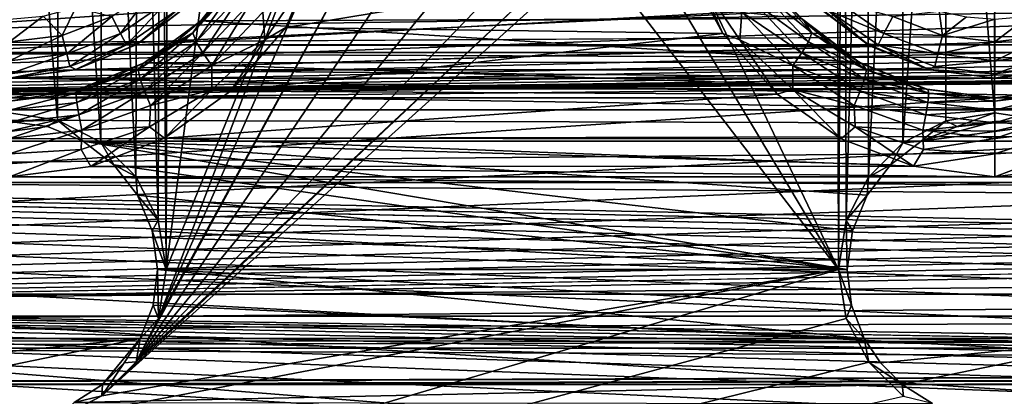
# Model space of a CAD drawing. Header units: metres. Extents: x -95 to 103, y -12 to 12.
# Tile 47 of 256: x -79.15 to -74.15, y -5.29 to -3.38. Entities that reach past the tile are written whole.
import ezdxf

# ---------------------------------------------------------------- set-up
doc = ezdxf.new("R2010")
doc.units = ezdxf.units.M
doc.layers.add('solid_P74500', color=7, linetype='CONTINUOUS')
doc.layers.add('solid_P74500_01', color=7, linetype='CONTINUOUS')

msp = doc.modelspace()

# ---------------------------------------------------------------- linework, layer by layer
at = {"layer": 'solid_P74500'}
for points in [[(-42.130733, -2.890517, 0.5), (-88, 3.55, 0.5), (-88, -3.55, 0.5)], [(-77.491013, -2.4, -1.8), (-78.40506, -4.65, -1.8), (-77.491013, 2.4, -1.8)], [(-78.393272, 0, -1.8), (-77.491013, 2.4, -1.8), (-78.40506, -4.65, -1.8)], [(-78.433968, -0.252288, -1.8), (-78.393272, 0, -1.8), (-78.40506, -4.65, -1.8)], [(-75.006721, 0, -1.8), (-74.994942, -4.65, -1.8), (-75.948883, -2.647376, -1.8)], [(-74.965683, -0.253508, -1.8), (-74.994942, -4.65, -1.8), (-75.006721, 0, -1.8)], [(-78.548462, -0.475095, -1.8), (-78.433968, -0.252288, -1.8), (-78.445496, -4.400194, -1.8)], [(-78.433968, -0.252288, -1.8), (-78.40506, -4.65, -1.8), (-78.445496, -4.400194, -1.8)], [(-74.965683, -0.253508, -1.8), (-74.954842, -4.401396, -1.8), (-74.994942, -4.65, -1.8)], [(-74.965683, -0.253508, -1.8), (-74.849258, -0.477996, -1.8), (-74.954842, -4.401396, -1.8)], [(-78.724808, -0.651567, -1.8), (-78.548462, -0.475095, -1.8), (-78.560226, -4.178985, -1.8)], [(-78.548462, -0.475095, -1.8), (-78.445496, -4.400194, -1.8), (-78.560226, -4.178985, -1.8)], [(-74.849258, -0.477996, -1.8), (-74.842018, -4.181844, -1.8), (-74.954842, -4.401396, -1.8)], [(-74.849258, -0.477996, -1.8), (-74.67054, -0.654936, -1.8), (-74.842018, -4.181844, -1.8)], [(-78.947144, -0.765777, -1.8), (-78.724808, -0.651567, -1.8), (-78.736336, -4.004628, -1.8)], [(-78.724808, -0.651567, -1.8), (-78.560226, -4.178985, -1.8), (-78.736336, -4.004628, -1.8)], [(-74.67054, -0.654936, -1.8), (-74.668259, -4.007948, -1.8), (-74.842018, -4.181844, -1.8)], [(-74.67054, -0.654936, -1.8), (-74.446602, -0.767877, -1.8), (-74.668259, -4.007948, -1.8)], [(-79.196846, -0.806697, -1.8), (-78.947144, -0.765777, -1.8), (-78.957001, -3.893337, -1.8)], [(-78.947144, -0.765777, -1.8), (-78.736336, -4.004628, -1.8), (-78.957001, -3.893337, -1.8)], [(-74.446602, -0.767877, -1.8), (-74.449165, -3.895406, -1.8), (-74.668259, -4.007948, -1.8)], [(-74.446602, -0.767877, -1.8), (-74.20311, -3.855084, -1.8), (-74.449165, -3.895406, -1.8)], [(-74.446602, -0.767877, -1.8), (-74.196846, -0.806697, -1.8), (-74.20311, -3.855084, -1.8)], [(-74.196846, -0.806697, -1.8), (-73.947144, -0.765777, -1.8), (-73.957001, -3.893337, -1.8)], [(-79.196846, -0.806697, -1.8), (-78.957001, -3.893337, -1.8), (-79.20311, -3.855084, -1.8)], [(-74.196846, -0.806697, -1.8), (-73.957001, -3.893337, -1.8), (-74.20311, -3.855084, -1.8)], [(-16.67, -3.55, 8.703878), (-90.699997, -3.55, 8.703878), (-90.699997, -2.162539, 9.147798)], [(-16.67, -3.301332, 8.801205), (-16.67, -3.55, 8.703878), (-90.699997, -2.162539, 9.147798)], [(-77.491013, -2.4, -1.8), (-78.445152, -4.898603, -1.8), (-78.40506, -4.65, -1.8)], [(-77.450775, -2.648572, -1.8), (-78.445152, -4.898603, -1.8), (-77.491013, -2.4, -1.8)], [(89.300003, -2.500021, 12.247444), (89.300003, -2.45, 12.257548), (-94.018356, -3.847966, 11.892988)], [(89.300003, -2.55, 12.237136), (89.300003, -2.500021, 12.247444), (-94.018356, -3.847966, 11.892988)], [(92.5, -2.55, 12.237136), (89.300003, -2.55, 12.237136), (-94.018356, -3.847966, 11.892988)], [(92.5, -4.414677, 11.694401), (92.5, -2.55, 12.237136), (-94.018356, -3.847966, 11.892988)], [(-76.06115, -2.865844, -1.8), (-75.948883, -2.647376, -1.8), (-74.994942, -4.65, -1.8)], [(-77.450775, -2.648572, -1.8), (-77.336617, -2.868689, -1.8), (-78.445152, -4.898603, -1.8)], [(-37.956421, -3.255723, 0.5), (-42.130733, -2.890517, 0.5), (-88, -3.55, 0.5)], [(-77.336617, -2.868689, -1.8), (-78.557976, -5.118156, -1.8), (-78.445152, -4.898603, -1.8)], [(-77.336617, -2.868689, -1.8), (-77.161377, -3.042183, -1.8), (-78.557976, -5.118156, -1.8)], [(-76.234055, -3.03888, -1.8), (-76.06115, -2.865844, -1.8), (-74.994942, -4.65, -1.8)], [(-76.234055, -3.03888, -1.8), (-74.994942, -4.65, -1.8), (-78.731743, -5.292052, -1.8)], [(-76.452065, -3.150866, -1.8), (-76.234055, -3.03888, -1.8), (-78.731743, -5.292052, -1.8)], [(-77.161377, -3.042183, -1.8), (-76.941795, -3.152925, -1.8), (-78.557976, -5.118156, -1.8)], [(-75.776772, -3.089321, -12.112229), (-77.79776, -3.423377, -12.022083), (-77.60701, -3.046415, -12.123092)], [(-77.695648, -3.176524, -12.087856), (-77.60701, -3.046415, -12.123092), (-77.79776, -3.423377, -12.022083)], [(-19.200001, -3.049433, -8.148065), (-85.675003, -3.841013, -7.806084), (-14.325, -3.840867, -7.806155)], [(-34.200001, -3.049433, -8.148065), (-85.675003, -3.841013, -7.806084), (-29.200001, -3.049433, -8.148065)], [(-24.200001, -3.049433, -8.148065), (-29.200001, -3.049433, -8.148065), (-85.675003, -3.841013, -7.806084)], [(-39.200001, -3.049433, -8.148065), (-85.675003, -3.841013, -7.806084), (-34.200001, -3.049433, -8.148065)], [(-44.200001, -3.049433, -8.148065), (-85.675003, -3.841013, -7.806084), (-39.200001, -3.049433, -8.148065)], [(-49.200001, -3.049433, -8.148065), (-85.675003, -3.841013, -7.806084), (-44.200001, -3.049433, -8.148065)], [(-54.200001, -3.049433, -8.148065), (-85.675003, -3.841013, -7.806084), (-49.200001, -3.049433, -8.148065)], [(-59.200001, -3.049433, -8.148065), (-85.675003, -3.841013, -7.806084), (-54.200001, -3.049433, -8.148065)], [(-64.199997, -3.049433, -8.148065), (-85.675003, -3.841013, -7.806084), (-59.200001, -3.049433, -8.148065)], [(-69.199997, -3.049433, -8.148065), (-85.675003, -3.841013, -7.806084), (-64.199997, -3.049433, -8.148065)], [(-74.199997, -3.049433, -8.148065), (-85.675003, -3.841013, -7.806084), (-69.199997, -3.049433, -8.148065)], [(-79.199997, -3.049433, -8.148065), (-85.675003, -3.841013, -7.806084), (-74.199997, -3.049433, -8.148065)], [(-24.200001, -3.049433, -8.148065), (-85.675003, -3.841013, -7.806084), (-19.200001, -3.049433, -8.148065)], [(-75.181549, -3.377074, -10.99297), (-77.997719, -3.097138, -11.075095), (-78.229622, -3.387967, -10.989617)], [(-78.226395, -3.386027, -11.655825), (-78.229622, -3.387967, -10.989617), (-77.997719, -3.097138, -11.075095)], [(-78.226395, -3.386027, -11.655825), (-77.997719, -3.097138, -11.075095), (-78.102631, -3.249361, -11.70659)], [(-75.776772, -3.089321, -12.112229), (-75.581558, -3.453269, -12.013532), (-77.79776, -3.423377, -12.022083)], [(-75.704704, -3.175593, -12.088072), (-75.581558, -3.453269, -12.013532), (-75.776772, -3.089321, -12.112229)], [(-76.452065, -3.150866, -1.8), (-78.731743, -5.292052, -1.8), (-78.557976, -5.118156, -1.8)], [(-76.696907, -3.190989, -1.8), (-76.452065, -3.150866, -1.8), (-78.557976, -5.118156, -1.8)], [(-76.941795, -3.152925, -1.8), (-76.696907, -3.190989, -1.8), (-78.557976, -5.118156, -1.8)], [(-77.695648, -3.176524, -12.087856), (-77.905487, -3.485178, -11.999711), (-77.915031, -3.344452, -12.009725)], [(-77.695648, -3.176524, -12.087856), (-77.79776, -3.423377, -12.022083), (-77.905487, -3.485178, -11.999711)], [(-75.704704, -3.175593, -12.088072), (-75.494911, -3.484587, -11.999887), (-75.581558, -3.453269, -12.013532)], [(-75.484879, -3.344565, -12.009689), (-75.494911, -3.484587, -11.999887), (-75.704704, -3.175593, -12.088072)], [(-78.636658, -3.453363, -12.912048), (-78.681923, -3.367111, -12.977164), (-78.460747, -3.214443, -12.977164)], [(-78.636658, -3.453363, -12.912048), (-78.460747, -3.214443, -12.977164), (-78.396156, -3.287356, -12.912048)], [(-78.046173, -3.202642, -11.82919), (-78.270775, -3.44982, -11.739176), (-78.102631, -3.249361, -11.70659)], [(-78.252861, -3.495888, -11.822293), (-78.270775, -3.44982, -11.739176), (-78.046173, -3.202642, -11.82919)], [(-78.019073, -3.24487, -11.911857), (-78.252861, -3.495888, -11.822293), (-78.046173, -3.202642, -11.82919)], [(-78.219711, -3.551625, -11.881824), (-78.252861, -3.495888, -11.822293), (-78.019073, -3.24487, -11.911857)], [(-77.974541, -3.292425, -11.971065), (-78.219711, -3.551625, -11.881824), (-78.019073, -3.24487, -11.911857)], [(-75.380859, -3.244982, -11.911826), (-75.147041, -3.495953, -11.822243), (-75.425377, -3.292536, -11.971027)], [(-75.353775, -3.202753, -11.829181), (-75.129143, -3.449903, -11.739145), (-75.380859, -3.244982, -11.911826)], [(-75.129143, -3.449903, -11.739145), (-75.147041, -3.495953, -11.822243), (-75.380859, -3.244982, -11.911826)], [(-75.353775, -3.202753, -11.829181), (-75.290337, -3.258162, -11.703462), (-75.16581, -3.393512, -11.653022)], [(-75.353775, -3.202753, -11.829181), (-75.16581, -3.393512, -11.653022), (-75.129143, -3.449903, -11.739145)], [(-37.956421, -3.255723, 0.5), (-88, -3.55, 0.5), (-16.67, -3.55, 0.5)], [(-78.636658, -3.453363, -12.912048), (-78.396156, -3.287356, -12.912048), (-78.60643, -3.510952, -12.814588)], [(-78.396156, -3.287356, -12.912048), (-78.353027, -3.336038, -12.814588), (-78.60643, -3.510952, -12.814588)], [(-78.270775, -3.44982, -11.739176), (-78.226395, -3.386027, -11.655825), (-78.102631, -3.249361, -11.70659)], [(-77.974541, -3.292425, -11.971065), (-78.173416, -3.615577, -11.920695), (-78.219711, -3.551625, -11.881824)], [(-77.974541, -3.292425, -11.971065), (-77.915031, -3.344452, -12.009725), (-78.173416, -3.615577, -11.920695)], [(-75.425377, -3.292536, -11.971027), (-75.180183, -3.551673, -11.881769), (-75.484879, -3.344565, -12.009689)], [(-75.147041, -3.495953, -11.822243), (-75.180183, -3.551673, -11.881769), (-75.425377, -3.292536, -11.971027)], [(-75.16581, -3.393512, -11.653022), (-75.290337, -3.258162, -11.703462), (-75.181549, -3.377074, -10.99297)], [(-75.046974, -3.336038, -12.814588), (-75.003845, -3.287356, -12.912048), (-74.763344, -3.453363, -12.912048)], [(-74.763344, -3.453363, -12.912048), (-75.003845, -3.287356, -12.912048), (-74.718079, -3.367111, -12.977164)], [(-78.933212, -3.462411, -12.977164), (-79.029671, -3.365383, -13), (-78.864319, -3.321975, -13)], [(-78.681923, -3.367111, -12.977164), (-78.933212, -3.462411, -12.977164), (-78.864319, -3.321975, -13)], [(-78.60643, -3.510952, -12.814588), (-78.353027, -3.336038, -12.814588), (-78.550003, -3.505833, -12.7)], [(-75.094948, -3.321639, -9.326131), (-78.557976, -3.510377, -9.256741), (-78.285477, -3.302219, -9.333025)], [(-78.550003, -3.505833, -12.7), (-78.285477, -3.302219, -9.333025), (-78.557976, -3.510377, -9.256741)], [(-75.094948, -3.321639, -9.326131), (-74.82827, -3.518446, -9.253676), (-78.557976, -3.510377, -9.256741)], [(-78.280762, -3.299239, -12.7), (-78.285477, -3.302219, -9.333025), (-78.550003, -3.505833, -12.7)], [(-78.353027, -3.336038, -12.814588), (-78.280762, -3.299239, -12.7), (-78.550003, -3.505833, -12.7)], [(-77.905487, -3.485178, -11.999711), (-78.173416, -3.615577, -11.920695), (-77.915031, -3.344452, -12.009725)], [(-75.484879, -3.344565, -12.009689), (-75.226456, -3.615616, -11.920646), (-75.494911, -3.484587, -11.999887)], [(-75.180183, -3.551673, -11.881769), (-75.226456, -3.615616, -11.920646), (-75.484879, -3.344565, -12.009689)], [(-74.849998, -3.505833, -12.7), (-75.094948, -3.321639, -9.326131), (-75.11924, -3.299239, -12.7)], [(-74.849998, -3.505833, -12.7), (-75.11924, -3.299239, -12.7), (-75.046974, -3.336038, -12.814588)], [(-74.849998, -3.505833, -12.7), (-74.82827, -3.518446, -9.253676), (-75.094948, -3.321639, -9.326131)], [(-74.793571, -3.510952, -12.814588), (-75.046974, -3.336038, -12.814588), (-74.763344, -3.453363, -12.912048)], [(-74.849998, -3.505833, -12.7), (-75.046974, -3.336038, -12.814588), (-74.793571, -3.510952, -12.814588)], [(-74.466789, -3.462411, -12.977164), (-74.718079, -3.367111, -12.977164), (-74.482491, -3.339016, -13)], [(-74.466789, -3.462411, -12.977164), (-74.482491, -3.339016, -13), (-74.345047, -3.36864, -13)], [(-79.199997, -3.494805, -12.977164), (-79.199997, -3.38, -13), (-79.029671, -3.365383, -13)], [(-78.933212, -3.462411, -12.977164), (-79.199997, -3.494805, -12.977164), (-79.029671, -3.365383, -13)], [(-78.909897, -3.556991, -12.912048), (-78.933212, -3.462411, -12.977164), (-78.681923, -3.367111, -12.977164)], [(-78.909897, -3.556991, -12.912048), (-78.681923, -3.367111, -12.977164), (-78.636658, -3.453363, -12.912048)], [(-74.889862, -3.598021, -10.922648), (-78.229622, -3.387967, -10.989617), (-78.517395, -3.602482, -10.921178)], [(-78.366417, -3.504783, -11.61119), (-78.517395, -3.602482, -10.921178), (-78.229622, -3.387967, -10.989617)], [(-78.366417, -3.504783, -11.61119), (-78.229622, -3.387967, -10.989617), (-78.226395, -3.386027, -11.655825)], [(-78.270775, -3.44982, -11.739176), (-78.366417, -3.504783, -11.61119), (-78.226395, -3.386027, -11.655825)], [(-74.889862, -3.598021, -10.922648), (-75.181549, -3.377074, -10.99297), (-78.229622, -3.387967, -10.989617)], [(-75.16581, -3.393512, -11.653022), (-75.181549, -3.377074, -10.99297), (-74.889862, -3.598021, -10.922648)], [(-75.025566, -3.51068, -11.608833), (-75.16581, -3.393512, -11.653022), (-74.889862, -3.598021, -10.922648)], [(-75.129143, -3.449903, -11.739145), (-75.16581, -3.393512, -11.653022), (-75.025566, -3.51068, -11.608833)], [(-74.763344, -3.453363, -12.912048), (-74.718079, -3.367111, -12.977164), (-74.466789, -3.462411, -12.977164)], [(-74.466789, -3.462411, -12.977164), (-74.345047, -3.36864, -13), (-74.199997, -3.38, -13)], [(-74.466789, -3.462411, -12.977164), (-74.199997, -3.38, -13), (-74.199997, -3.494805, -12.977164)], [(-74.199997, -3.494805, -12.977164), (-74.199997, -3.38, -13), (-74.029671, -3.365383, -13)], [(-73.933212, -3.462411, -12.977164), (-74.199997, -3.494805, -12.977164), (-74.029671, -3.365383, -13)], [(-75.581558, -3.453269, -12.013532), (-78.079277, -3.746235, -11.925424), (-77.79776, -3.423377, -12.022083)], [(-77.905487, -3.485178, -11.999711), (-77.79776, -3.423377, -12.022083), (-78.079277, -3.746235, -11.925424)], [(-79.199997, -3.592215, -12.912048), (-79.199997, -3.494805, -12.977164), (-78.933212, -3.462411, -12.977164)], [(-78.909897, -3.556991, -12.912048), (-79.199997, -3.592215, -12.912048), (-78.933212, -3.462411, -12.977164)], [(-78.909897, -3.556991, -12.912048), (-78.636658, -3.453363, -12.912048), (-78.894333, -3.620139, -12.814588)], [(-78.636658, -3.453363, -12.912048), (-78.60643, -3.510952, -12.814588), (-78.894333, -3.620139, -12.814588)], [(-78.270775, -3.44982, -11.739176), (-78.548042, -3.63806, -11.664357), (-78.366417, -3.504783, -11.61119)], [(-78.537971, -3.685117, -11.748232), (-78.548042, -3.63806, -11.664357), (-78.270775, -3.44982, -11.739176)], [(-78.252861, -3.495888, -11.822293), (-78.537971, -3.685117, -11.748232), (-78.270775, -3.44982, -11.739176)], [(-78.516426, -3.74575, -11.808307), (-78.537971, -3.685117, -11.748232), (-78.252861, -3.495888, -11.822293)], [(-78.219711, -3.551625, -11.881824), (-78.516426, -3.74575, -11.808307), (-78.252861, -3.495888, -11.822293)], [(-77.905487, -3.485178, -11.999711), (-78.079277, -3.746235, -11.925424), (-78.174667, -3.738243, -11.919396)], [(-77.905487, -3.485178, -11.999711), (-78.174667, -3.738243, -11.919396), (-78.173416, -3.615577, -11.920695)], [(-75.581558, -3.453269, -12.013532), (-75.305855, -3.760041, -11.921078), (-78.079277, -3.746235, -11.925424)], [(-75.494911, -3.484587, -11.999887), (-75.305855, -3.760041, -11.921078), (-75.581558, -3.453269, -12.013532)], [(-75.494911, -3.484587, -11.999887), (-75.2257, -3.737878, -11.919488), (-75.305855, -3.760041, -11.921078)], [(-75.226456, -3.615616, -11.920646), (-75.2257, -3.737878, -11.919488), (-75.494911, -3.484587, -11.999887)], [(-75.147041, -3.495953, -11.822243), (-74.861916, -3.685134, -11.748215), (-75.180183, -3.551673, -11.881769)], [(-75.129143, -3.449903, -11.739145), (-74.851837, -3.638092, -11.664366), (-75.147041, -3.495953, -11.822243)], [(-74.851837, -3.638092, -11.664366), (-74.861916, -3.685134, -11.748215), (-75.147041, -3.495953, -11.822243)], [(-75.129143, -3.449903, -11.739145), (-75.025566, -3.51068, -11.608833), (-74.871819, -3.608274, -11.569904)], [(-75.129143, -3.449903, -11.739145), (-74.871819, -3.608274, -11.569904), (-74.851837, -3.638092, -11.664366)], [(-74.793571, -3.510952, -12.814588), (-74.763344, -3.453363, -12.912048), (-74.490105, -3.556991, -12.912048)], [(-74.490105, -3.556991, -12.912048), (-74.763344, -3.453363, -12.912048), (-74.466789, -3.462411, -12.977164)], [(-74.490105, -3.556991, -12.912048), (-74.466789, -3.462411, -12.977164), (-74.199997, -3.494805, -12.977164)], [(-74.490105, -3.556991, -12.912048), (-74.199997, -3.494805, -12.977164), (-74.199997, -3.592215, -12.912048)], [(-74.199997, -3.592215, -12.912048), (-74.199997, -3.494805, -12.977164), (-73.933212, -3.462411, -12.977164)], [(-73.909897, -3.556991, -12.912048), (-74.199997, -3.592215, -12.912048), (-73.933212, -3.462411, -12.977164)], [(-90.699997, -3.510733, 10.951016), (92.5, -4.241041, 10.689158), (-92.5, -5.002689, 10.354709)], [(-13, -3.510733, 10.424719), (-90.699997, -3.510733, 10.845956), (-90.699997, -3.510733, 10.424719)], [(-13, -3.510733, 10.424719), (-90.699997, -3.510733, 10.951016), (-90.699997, -3.510733, 10.845956)], [(-13, -3.510733, 10.424719), (-90.699997, -3.510733, 10.424719), (-90.699997, -4.208374, 10.163147)], [(-13, -3.510733, 10.424719), (-90.699997, -4.208374, 10.163147), (-13, -4.208375, 10.163148)], [(-90.699997, -3.510733, 10.951016), (-13, -3.510733, 10.424719), (-15.000362, -3.510733, 10.6882)], [(-15.000362, -3.510733, 10.6882), (-17, -3.510733, 10.951016), (-90.699997, -3.510733, 10.951016)], [(-78.894333, -3.620139, -12.814588), (-78.60643, -3.510952, -12.814588), (-78.863533, -3.635704, -12.7)], [(-74.82827, -3.518446, -9.253676), (-78.86702, -3.636654, -9.207864), (-78.557976, -3.510377, -9.256741)], [(-78.863533, -3.635704, -12.7), (-78.557976, -3.510377, -9.256741), (-78.86702, -3.636654, -9.207864)], [(-74.82827, -3.518446, -9.253676), (-74.527, -3.637943, -9.207355), (-78.86702, -3.636654, -9.207864)], [(-78.550003, -3.505833, -12.7), (-78.557976, -3.510377, -9.256741), (-78.863533, -3.635704, -12.7)], [(-78.60643, -3.510952, -12.814588), (-78.550003, -3.505833, -12.7), (-78.863533, -3.635704, -12.7)], [(-78.548042, -3.63806, -11.664357), (-78.520569, -3.604079, -11.571626), (-78.366417, -3.504783, -11.61119)], [(-78.520569, -3.604079, -11.571626), (-78.517395, -3.602482, -10.921178), (-78.366417, -3.504783, -11.61119)], [(-74.871819, -3.608274, -11.569904), (-75.025566, -3.51068, -11.608833), (-74.889862, -3.598021, -10.922648)], [(-74.536469, -3.635704, -12.7), (-74.82827, -3.518446, -9.253676), (-74.849998, -3.505833, -12.7)], [(-74.536469, -3.635704, -12.7), (-74.849998, -3.505833, -12.7), (-74.793571, -3.510952, -12.814588)], [(-74.536469, -3.635704, -12.7), (-74.527, -3.637943, -9.207355), (-74.82827, -3.518446, -9.253676)], [(-74.505669, -3.620139, -12.814588), (-74.793571, -3.510952, -12.814588), (-74.490105, -3.556991, -12.912048)], [(-74.536469, -3.635704, -12.7), (-74.793571, -3.510952, -12.814588), (-74.505669, -3.620139, -12.814588)], [(-16.67, -3.55, 8.703878), (-90.699997, -3.55, 0.5), (-90.699997, -3.55, 8.703878)], [(-16.67, -3.55, 8.703878), (-88, -3.55, 0.5), (-90.699997, -3.55, 0.5)], [(-16.67, -3.55, 8.703878), (-16.67, -3.55, 0.5), (-88, -3.55, 0.5)], [(-78.909897, -3.556991, -12.912048), (-78.894333, -3.620139, -12.814588), (-79.199997, -3.657254, -12.814588)], [(-78.909897, -3.556991, -12.912048), (-79.199997, -3.657254, -12.814588), (-79.199997, -3.592215, -12.912048)], [(-78.219711, -3.551625, -11.881824), (-78.484985, -3.817974, -11.847531), (-78.516426, -3.74575, -11.808307)], [(-78.219711, -3.551625, -11.881824), (-78.173416, -3.615577, -11.920695), (-78.484985, -3.817974, -11.847531)], [(-75.180183, -3.551673, -11.881769), (-74.883453, -3.745749, -11.808283), (-75.226456, -3.615616, -11.920646)], [(-74.861916, -3.685134, -11.748215), (-74.883453, -3.745749, -11.808283), (-75.180183, -3.551673, -11.881769)], [(-74.505669, -3.620139, -12.814588), (-74.490105, -3.556991, -12.912048), (-74.199997, -3.592215, -12.912048)], [(-74.505669, -3.620139, -12.814588), (-74.199997, -3.592215, -12.912048), (-74.199997, -3.657254, -12.814588)], [(-73.909897, -3.556991, -12.912048), (-73.894333, -3.620139, -12.814588), (-74.199997, -3.657254, -12.814588)], [(-73.909897, -3.556991, -12.912048), (-74.199997, -3.657254, -12.814588), (-74.199997, -3.592215, -12.912048)], [(-78.894333, -3.620139, -12.814588), (-78.863533, -3.635704, -12.7), (-79.199997, -3.68, -12.7)], [(-79.199997, -3.657254, -12.814588), (-78.894333, -3.620139, -12.814588), (-79.199997, -3.68, -12.7)], [(-78.863533, -3.635704, -12.7), (-78.86702, -3.636654, -9.207864), (-79.199997, -3.68, -9.190625)], [(-78.863533, -3.635704, -12.7), (-79.199997, -3.68, -9.190625), (-79.199997, -3.68, -12.7)], [(-74.199997, -3.68, -9.190625), (-79.199997, -3.68, -9.190625), (-78.86702, -3.636654, -9.207864)], [(-74.527, -3.637943, -9.207355), (-74.199997, -3.68, -9.190625), (-78.86702, -3.636654, -9.207864)], [(-78.548042, -3.63806, -11.664357), (-78.86364, -3.7564, -11.614451), (-78.684776, -3.681745, -11.53914)], [(-78.859352, -3.803055, -11.699059), (-78.86364, -3.7564, -11.614451), (-78.548042, -3.63806, -11.664357)], [(-78.537971, -3.685117, -11.748232), (-78.859352, -3.803055, -11.699059), (-78.548042, -3.63806, -11.664357)], [(-74.557732, -3.733493, -10.877088), (-78.517395, -3.602482, -10.921178), (-78.844543, -3.733841, -10.876968)], [(-78.684776, -3.681745, -11.53914), (-78.844543, -3.733841, -10.876968), (-78.517395, -3.602482, -10.921178)], [(-78.684776, -3.681745, -11.53914), (-78.517395, -3.602482, -10.921178), (-78.520569, -3.604079, -11.571626)], [(-78.548042, -3.63806, -11.664357), (-78.684776, -3.681745, -11.53914), (-78.520569, -3.604079, -11.571626)], [(-74.557732, -3.733493, -10.877088), (-74.889862, -3.598021, -10.922648), (-78.517395, -3.602482, -10.921178)], [(-78.174667, -3.738243, -11.919396), (-78.484985, -3.817974, -11.847531), (-78.173416, -3.615577, -11.920695)], [(-75.226456, -3.615616, -11.920646), (-74.914879, -3.817957, -11.847514), (-75.2257, -3.737878, -11.919488)], [(-74.883453, -3.745749, -11.808283), (-74.914879, -3.817957, -11.847514), (-75.226456, -3.615616, -11.920646)], [(-74.871819, -3.608274, -11.569904), (-74.889862, -3.598021, -10.922648), (-74.557732, -3.733493, -10.877088)], [(-74.540565, -3.737946, -11.515864), (-74.871819, -3.608274, -11.569904), (-74.557732, -3.733493, -10.877088)], [(-74.851837, -3.638092, -11.664366), (-74.871819, -3.608274, -11.569904), (-74.540565, -3.737946, -11.515864)], [(-74.851837, -3.638092, -11.664366), (-74.536255, -3.756429, -11.614435), (-74.861916, -3.685134, -11.748215)], [(-74.851837, -3.638092, -11.664366), (-74.540565, -3.737946, -11.515864), (-74.536255, -3.756429, -11.614435)], [(-74.536469, -3.635704, -12.7), (-74.505669, -3.620139, -12.814588), (-74.199997, -3.657254, -12.814588)], [(-74.536469, -3.635704, -12.7), (-74.199997, -3.68, -12.7), (-74.527, -3.637943, -9.207355)], [(-74.536469, -3.635704, -12.7), (-74.199997, -3.657254, -12.814588), (-74.199997, -3.68, -12.7)], [(-74.199997, -3.68, -12.7), (-74.199997, -3.68, -9.190625), (-74.527, -3.637943, -9.207355)], [(-73.894333, -3.620139, -12.814588), (-73.863533, -3.635704, -12.7), (-74.199997, -3.68, -12.7)], [(-74.199997, -3.657254, -12.814588), (-73.894333, -3.620139, -12.814588), (-74.199997, -3.68, -12.7)], [(-73.863533, -3.635704, -12.7), (-73.86702, -3.636654, -9.207864), (-74.199997, -3.68, -9.190625)], [(-73.863533, -3.635704, -12.7), (-74.199997, -3.68, -9.190625), (-74.199997, -3.68, -12.7)], [(-69.199997, -3.68, -9.190625), (-74.199997, -3.68, -9.190625), (-73.86702, -3.636654, -9.207864)], [(-84.199997, -3.68, -9.190625), (-13, -4.775385, -8.672122), (-87, -4.775385, -8.672122)], [(-84.199997, -3.68, -9.190625), (-79.199997, -3.68, -9.190625), (-13, -4.775385, -8.672122)], [(-74.199997, -3.68, -9.190625), (-13, -4.775385, -8.672122), (-79.199997, -3.68, -9.190625)], [(-78.86364, -3.7564, -11.614451), (-78.854523, -3.736704, -11.516475), (-78.684776, -3.681745, -11.53914)], [(-78.848869, -3.866058, -11.759657), (-78.859352, -3.803055, -11.699059), (-78.537971, -3.685117, -11.748232)], [(-78.854523, -3.736704, -11.516475), (-78.844543, -3.733841, -10.876968), (-78.684776, -3.681745, -11.53914)], [(-78.516426, -3.74575, -11.808307), (-78.848869, -3.866058, -11.759657), (-78.537971, -3.685117, -11.748232)], [(-74.861916, -3.685134, -11.748215), (-74.540527, -3.803059, -11.699007), (-74.883453, -3.745749, -11.808283)], [(-74.536255, -3.756429, -11.614435), (-74.540527, -3.803059, -11.699007), (-74.861916, -3.685134, -11.748215)], [(-69.199997, -3.68, -9.190625), (-13, -4.775385, -8.672122), (-74.199997, -3.68, -9.190625)], [(-79.200005, -3.78, -11.49755), (-79.199997, -3.78, -10.861012), (-78.844543, -3.733841, -10.876968)], [(-78.854523, -3.736704, -11.516475), (-79.200005, -3.78, -11.49755), (-78.844543, -3.733841, -10.876968)], [(-78.854523, -3.736704, -11.516475), (-79.200005, -3.796756, -11.596399), (-79.200005, -3.78, -11.49755)], [(-78.86364, -3.7564, -11.614451), (-79.200005, -3.796756, -11.596399), (-78.854523, -3.736704, -11.516475)], [(-74.557732, -3.733493, -10.877088), (-78.844543, -3.733841, -10.876968), (-79.199997, -3.78, -10.861012)], [(-74.199997, -3.78, -10.861012), (-74.557732, -3.733493, -10.877088), (-79.199997, -3.78, -10.861012)], [(-78.516426, -3.74575, -11.808307), (-78.833031, -3.943053, -11.799225), (-78.848869, -3.866058, -11.759657)], [(-78.516426, -3.74575, -11.808307), (-78.484985, -3.817974, -11.847531), (-78.833031, -3.943053, -11.799225)], [(-78.174667, -3.738243, -11.919396), (-78.413422, -3.98357, -11.848256), (-78.489952, -3.92611, -11.854566)], [(-78.174667, -3.738243, -11.919396), (-78.489952, -3.92611, -11.854566), (-78.484985, -3.817974, -11.847531)], [(-78.174667, -3.738243, -11.919396), (-78.079277, -3.746235, -11.925424), (-78.413422, -3.98357, -11.848256)], [(-75.305855, -3.760041, -11.921078), (-78.413422, -3.98357, -11.848256), (-78.079277, -3.746235, -11.925424)], [(-75.2257, -3.737878, -11.919488), (-74.980896, -3.986856, -11.847151), (-75.305855, -3.760041, -11.921078)], [(-75.2257, -3.737878, -11.919488), (-74.910271, -3.925865, -11.85463), (-74.980896, -3.986856, -11.847151)], [(-74.914879, -3.817957, -11.847514), (-74.910271, -3.925865, -11.85463), (-75.2257, -3.737878, -11.919488)], [(-74.883453, -3.745749, -11.808283), (-74.550995, -3.866035, -11.759597), (-74.914879, -3.817957, -11.847514)], [(-74.540527, -3.803059, -11.699007), (-74.550995, -3.866035, -11.759597), (-74.883453, -3.745749, -11.808283)], [(-74.540565, -3.737946, -11.515864), (-74.557732, -3.733493, -10.877088), (-74.199997, -3.78, -10.861012)], [(-74.200005, -3.78, -11.49755), (-74.540565, -3.737946, -11.515864), (-74.199997, -3.78, -10.861012)], [(-74.536255, -3.756429, -11.614435), (-74.540565, -3.737946, -11.515864), (-74.200005, -3.78, -11.49755)], [(-74.200005, -3.78, -11.49755), (-74.199997, -3.78, -10.861012), (-73.844543, -3.733841, -10.876968)], [(-73.854523, -3.736704, -11.516475), (-74.200005, -3.78, -11.49755), (-73.844543, -3.733841, -10.876968)], [(-73.854523, -3.736704, -11.516475), (-74.200005, -3.796756, -11.596399), (-74.200005, -3.78, -11.49755)], [(-73.86364, -3.7564, -11.614451), (-74.200005, -3.796756, -11.596399), (-73.854523, -3.736704, -11.516475)], [(-69.557732, -3.733493, -10.877088), (-73.844543, -3.733841, -10.876968), (-74.199997, -3.78, -10.861012)], [(-69.199997, -3.78, -10.861012), (-69.557732, -3.733493, -10.877088), (-74.199997, -3.78, -10.861012)], [(-74.199997, -3.78, -10.861012), (-79.199997, -3.78, -10.861012), (-92.5, -5.002689, -10.354709)], [(-69.199997, -3.78, -10.861012), (-74.199997, -3.78, -10.861012), (-92.5, -5.002689, -10.354709)], [(-64.199997, -3.78, -10.861012), (-69.199997, -3.78, -10.861012), (-92.5, -5.002689, -10.354709)], [(-59.200001, -3.78, -10.861012), (-64.199997, -3.78, -10.861012), (-92.5, -5.002689, -10.354709)], [(-54.200001, -3.78, -10.861012), (-59.200001, -3.78, -10.861012), (-92.5, -5.002689, -10.354709)], [(-49.200001, -3.78, -10.861012), (-54.200001, -3.78, -10.861012), (-92.5, -5.002689, -10.354709)], [(-44.200001, -3.78, -10.861012), (-49.200001, -3.78, -10.861012), (-92.5, -5.002689, -10.354709)], [(-39.200001, -3.78, -10.861012), (-44.200001, -3.78, -10.861012), (-92.5, -5.002689, -10.354709)], [(-34.200001, -3.78, -10.861012), (-39.200001, -3.78, -10.861012), (-92.5, -5.002689, -10.354709)], [(-29.200001, -3.78, -10.861012), (-34.200001, -3.78, -10.861012), (-92.5, -5.002689, -10.354709)], [(-24.200001, -3.78, -10.861012), (-29.200001, -3.78, -10.861012), (-92.5, -5.002689, -10.354709)], [(-19.200001, -3.78, -10.861012), (-24.200001, -3.78, -10.861012), (-92.5, -5.002689, -10.354709)], [(-78.86364, -3.7564, -11.614451), (-79.200005, -3.842565, -11.680918), (-79.200005, -3.796756, -11.596399)], [(-78.859352, -3.803055, -11.699059), (-79.200005, -3.842565, -11.680918), (-78.86364, -3.7564, -11.614451)], [(-75.305855, -3.760041, -11.921078), (-74.980896, -3.986856, -11.847151), (-78.413422, -3.98357, -11.848256)], [(-74.536255, -3.756429, -11.614435), (-74.200005, -3.796756, -11.596399), (-74.540527, -3.803059, -11.699007)], [(-74.200005, -3.796756, -11.596399), (-74.200005, -3.842565, -11.680918), (-74.540527, -3.803059, -11.699007)], [(-74.536255, -3.756429, -11.614435), (-74.200005, -3.78, -11.49755), (-74.200005, -3.796756, -11.596399)], [(-73.86364, -3.7564, -11.614451), (-74.200005, -3.842565, -11.680918), (-74.200005, -3.796756, -11.596399)], [(-73.859352, -3.803055, -11.699059), (-74.200005, -3.842565, -11.680918), (-73.86364, -3.7564, -11.614451)], [(-85, -4, -7.72593), (-14.325, -3.840867, -7.806155), (-85.675003, -3.841013, -7.806084)], [(-85, -4, -7.72593), (-15, -4, -7.72593), (-14.325, -3.840867, -7.806155)], [(-78.859352, -3.803055, -11.699059), (-79.200012, -3.906402, -11.742219), (-79.200005, -3.842565, -11.680918)], [(-78.848869, -3.866058, -11.759657), (-79.200012, -3.906402, -11.742219), (-78.859352, -3.803055, -11.699059)], [(-78.489952, -3.92611, -11.854566), (-78.833031, -3.943053, -11.799225), (-78.484985, -3.817974, -11.847531)], [(-74.914879, -3.817957, -11.847514), (-74.566818, -3.943004, -11.79917), (-74.910271, -3.925865, -11.85463)], [(-74.550995, -3.866035, -11.759597), (-74.566818, -3.943004, -11.79917), (-74.914879, -3.817957, -11.847514)], [(-74.540527, -3.803059, -11.699007), (-74.200005, -3.842565, -11.680918), (-74.550995, -3.866035, -11.759597)], [(-74.200005, -3.842565, -11.680918), (-74.200012, -3.906402, -11.742219), (-74.550995, -3.866035, -11.759597)], [(-73.859352, -3.803055, -11.699059), (-74.200012, -3.906402, -11.742219), (-74.200005, -3.842565, -11.680918)], [(-73.848869, -3.866058, -11.759657), (-74.200012, -3.906402, -11.742219), (-73.859352, -3.803055, -11.699059)], [(92.5, -4.414677, 11.694401), (-94.018356, -3.847966, 11.892988), (-94.018356, -5.654152, 11.148119)], [(-79.20002, -3.900265, -6.95), (-79.20311, -3.855084, -1.8), (-78.957001, -3.893337, -1.8)], [(-79.007568, -3.925195, -6.95), (-79.20002, -3.900265, -6.95), (-78.957001, -3.893337, -1.8)], [(-78.848869, -3.866058, -11.759657), (-79.200012, -3.986127, -11.782482), (-79.200012, -3.948898, -11.767383)], [(-78.848869, -3.866058, -11.759657), (-78.833031, -3.943053, -11.799225), (-79.200012, -3.986127, -11.782482)], [(-78.848869, -3.866058, -11.759657), (-79.200012, -3.948898, -11.767383), (-79.200012, -3.906402, -11.742219)], [(-79.007568, -3.925195, -6.95), (-78.957001, -3.893337, -1.8), (-78.826057, -4, -6.970472)], [(-78.826057, -4, -6.970472), (-78.957001, -3.893337, -1.8), (-78.736336, -4.004628, -1.8)], [(-74.573944, -4, -6.970472), (-74.668259, -4.007948, -1.8), (-74.449165, -3.895406, -1.8)], [(-74.392464, -3.925202, -6.95), (-74.573944, -4, -6.970472), (-74.449165, -3.895406, -1.8)], [(-74.550995, -3.866035, -11.759597), (-74.200012, -3.906402, -11.742219), (-74.566818, -3.943004, -11.79917)], [(-74.392464, -3.925202, -6.95), (-74.449165, -3.895406, -1.8), (-74.20311, -3.855084, -1.8)], [(-74.20002, -3.900265, -6.95), (-74.392464, -3.925202, -6.95), (-74.20311, -3.855084, -1.8)], [(-74.20002, -3.900265, -6.95), (-74.20311, -3.855084, -1.8), (-73.957001, -3.893337, -1.8)], [(-74.007568, -3.925195, -6.95), (-74.20002, -3.900265, -6.95), (-73.957001, -3.893337, -1.8)], [(-73.848869, -3.866058, -11.759657), (-74.200012, -3.986127, -11.782482), (-74.200012, -3.948898, -11.767383)], [(-73.848869, -3.866058, -11.759657), (-73.833031, -3.943053, -11.799225), (-74.200012, -3.986127, -11.782482)], [(-73.848869, -3.866058, -11.759657), (-74.200012, -3.948898, -11.767383), (-74.200012, -3.906402, -11.742219)], [(-79.007568, -3.925195, -6.95), (-79.573944, -4, -6.970472), (-79.20002, -3.900265, -6.95)], [(-79.007568, -3.925195, -6.95), (-78.826057, -4, -6.970472), (-79.573944, -4, -6.970472)], [(-78.836784, -4.041764, -11.812319), (-79.200012, -4.063252, -11.797071), (-78.833031, -3.943053, -11.799225)], [(-78.833031, -3.943053, -11.799225), (-79.200012, -4.063252, -11.797071), (-79.200012, -3.986127, -11.782482)], [(-78.489952, -3.92611, -11.854566), (-78.787476, -4.127575, -11.798862), (-78.836784, -4.041764, -11.812319)], [(-78.489952, -3.92611, -11.854566), (-78.836784, -4.041764, -11.812319), (-78.833031, -3.943053, -11.799225)], [(-78.489952, -3.92611, -11.854566), (-78.413422, -3.98357, -11.848256), (-78.787476, -4.127575, -11.798862)], [(-74.910271, -3.925865, -11.85463), (-74.613426, -4.126879, -11.799105), (-74.980896, -3.986856, -11.847151)], [(-74.910271, -3.925865, -11.85463), (-74.563255, -4.041637, -11.812314), (-74.613426, -4.126879, -11.799105)], [(-74.566818, -3.943004, -11.79917), (-74.563255, -4.041637, -11.812314), (-74.910271, -3.925865, -11.85463)], [(-74.20002, -3.900265, -6.95), (-74.573944, -4, -6.970472), (-74.392464, -3.925202, -6.95)], [(-74.007568, -3.925195, -6.95), (-74.573944, -4, -6.970472), (-74.20002, -3.900265, -6.95)], [(-74.007568, -3.925195, -6.95), (-73.826057, -4, -6.970472), (-74.573944, -4, -6.970472)], [(-74.200012, -3.906402, -11.742219), (-74.200012, -3.948898, -11.767383), (-74.566818, -3.943004, -11.79917)], [(-74.566818, -3.943004, -11.79917), (-74.200012, -3.986127, -11.782482), (-74.563255, -4.041637, -11.812314)], [(-74.200012, -3.948898, -11.767383), (-74.200012, -3.986127, -11.782482), (-74.566818, -3.943004, -11.79917)], [(-73.836784, -4.041764, -11.812319), (-74.200012, -4.063252, -11.797071), (-73.833031, -3.943053, -11.799225)], [(-73.833031, -3.943053, -11.799225), (-74.200012, -4.063252, -11.797071), (-74.200012, -3.986127, -11.782482)], [(-74.199997, -5.573798, -11.188511), (-79.199997, -5.573798, -11.188511), (-94.018356, -3.995162, -11.844352)], [(-69.199997, -5.573798, -11.188511), (-74.199997, -5.573798, -11.188511), (-94.018356, -3.995162, -11.844352)], [(-64.199997, -5.573798, -11.188511), (-69.199997, -5.573798, -11.188511), (-94.018356, -3.995162, -11.844352)], [(-59.199997, -5.573798, -11.188511), (-64.199997, -5.573798, -11.188511), (-94.018356, -3.995162, -11.844352)], [(-54.199997, -5.573798, -11.188511), (-59.199997, -5.573798, -11.188511), (-94.018356, -3.995162, -11.844352)], [(-49.199997, -5.573798, -11.188511), (-54.199997, -5.573798, -11.188511), (-94.018356, -3.995162, -11.844352)], [(-44.199997, -5.573798, -11.188511), (-49.199997, -5.573798, -11.188511), (-94.018356, -3.995162, -11.844352)], [(-39.199997, -5.573798, -11.188511), (-44.199997, -5.573798, -11.188511), (-94.018356, -3.995162, -11.844352)], [(-34.199997, -5.573798, -11.188511), (-39.199997, -5.573798, -11.188511), (-94.018356, -3.995162, -11.844352)], [(-29.199997, -5.573798, -11.188511), (-34.199997, -5.573798, -11.188511), (-94.018356, -3.995162, -11.844352)], [(-24.199997, -5.573798, -11.188511), (-29.199997, -5.573798, -11.188511), (-94.018356, -3.995162, -11.844352)], [(-19.199997, -5.573798, -11.188511), (-24.199997, -5.573798, -11.188511), (-94.018356, -3.995162, -11.844352)], [(-84.199997, -4.180326, -11.780274), (-19.199997, -5.573798, -11.188511), (-94.018356, -3.995162, -11.844352)], [(-74.613426, -4.126879, -11.799105), (-78.787476, -4.127575, -11.798862), (-78.413422, -3.98357, -11.848256)], [(-74.980896, -3.986856, -11.847151), (-74.613426, -4.126879, -11.799105), (-78.413422, -3.98357, -11.848256)], [(-74.200012, -3.986127, -11.782482), (-74.200012, -4.063252, -11.797071), (-74.563255, -4.041637, -11.812314)], [(-15, -4, -6.970472), (-15, -4, -7.72593), (-85, -4, -7.72593)], [(-18.826057, -4, -6.970472), (-85, -4, -7.72593), (-19.573942, -4, -6.970472)], [(-23.826057, -4, -6.970472), (-19.573942, -4, -6.970472), (-85, -4, -7.72593)], [(-15, -4, -6.970472), (-85, -4, -7.72593), (-18.826057, -4, -6.970472)], [(-24.573942, -4, -6.970472), (-23.826057, -4, -6.970472), (-85, -4, -7.72593)], [(-28.826057, -4, -6.970472), (-24.573942, -4, -6.970472), (-85, -4, -7.72593)], [(-29.573942, -4, -6.970472), (-28.826057, -4, -6.970472), (-85, -4, -7.72593)], [(-33.826057, -4, -6.970472), (-29.573942, -4, -6.970472), (-85, -4, -7.72593)], [(-34.57394, -4, -6.970472), (-33.826057, -4, -6.970472), (-85, -4, -7.72593)], [(-38.826057, -4, -6.970472), (-34.57394, -4, -6.970472), (-85, -4, -7.72593)], [(-39.57394, -4, -6.970472), (-38.826057, -4, -6.970472), (-85, -4, -7.72593)], [(-43.826057, -4, -6.970472), (-39.57394, -4, -6.970472), (-85, -4, -7.72593)], [(-44.57394, -4, -6.970472), (-43.826057, -4, -6.970472), (-85, -4, -7.72593)], [(-48.826057, -4, -6.970472), (-44.57394, -4, -6.970472), (-85, -4, -7.72593)], [(-49.57394, -4, -6.970472), (-48.826057, -4, -6.970472), (-85, -4, -7.72593)], [(-53.826057, -4, -6.970472), (-49.57394, -4, -6.970472), (-85, -4, -7.72593)], [(-54.57394, -4, -6.970472), (-53.826057, -4, -6.970472), (-85, -4, -7.72593)], [(-58.826057, -4, -6.970472), (-54.57394, -4, -6.970472), (-85, -4, -7.72593)], [(-59.57394, -4, -6.970472), (-58.826057, -4, -6.970472), (-85, -4, -7.72593)], [(-63.826057, -4, -6.970472), (-59.57394, -4, -6.970472), (-85, -4, -7.72593)], [(-64.573944, -4, -6.970472), (-63.826057, -4, -6.970472), (-85, -4, -7.72593)], [(-68.826057, -4, -6.970472), (-64.573944, -4, -6.970472), (-85, -4, -7.72593)], [(-69.573944, -4, -6.970472), (-68.826057, -4, -6.970472), (-85, -4, -7.72593)], [(-73.826057, -4, -6.970472), (-69.573944, -4, -6.970472), (-85, -4, -7.72593)], [(-74.573944, -4, -6.970472), (-73.826057, -4, -6.970472), (-85, -4, -7.72593)], [(-78.826057, -4, -6.970472), (-74.573944, -4, -6.970472), (-85, -4, -7.72593)], [(-79.573944, -4, -6.970472), (-78.826057, -4, -6.970472), (-85, -4, -7.72593)], [(-78.836784, -4.041764, -11.812319), (-79.199997, -4.180326, -11.780274), (-79.200012, -4.063252, -11.797071)], [(-78.836784, -4.041764, -11.812319), (-78.787476, -4.127575, -11.798862), (-79.199997, -4.180326, -11.780274)], [(-78.670395, -4.119156, -6.970472), (-78.826057, -4, -6.970472), (-78.736336, -4.004628, -1.8)], [(-74.729607, -4.119162, -6.970472), (-74.573944, -4, -6.970472), (-78.826057, -4, -6.970472)], [(-74.923691, -4.454034, -6.970472), (-78.826057, -4, -6.970472), (-74.949821, -4.65, -6.970472)], [(-78.670395, -4.119156, -6.970472), (-74.949821, -4.65, -6.970472), (-78.826057, -4, -6.970472)], [(-74.848236, -4.273797, -6.970472), (-74.729607, -4.119162, -6.970472), (-78.826057, -4, -6.970472)], [(-74.923691, -4.454034, -6.970472), (-74.848236, -4.273797, -6.970472), (-78.826057, -4, -6.970472)], [(-78.670395, -4.119156, -6.970472), (-78.736336, -4.004628, -1.8), (-78.560226, -4.178985, -1.8)], [(-74.729607, -4.119162, -6.970472), (-74.842018, -4.181844, -1.8), (-74.668259, -4.007948, -1.8)], [(-74.729607, -4.119162, -6.970472), (-74.668259, -4.007948, -1.8), (-74.573944, -4, -6.970472)], [(-74.563255, -4.041637, -11.812314), (-74.200012, -4.063252, -11.797071), (-74.613426, -4.126879, -11.799105)], [(-73.836784, -4.041764, -11.812319), (-74.199997, -4.180326, -11.780274), (-74.200012, -4.063252, -11.797071)], [(-73.836784, -4.041764, -11.812319), (-73.787476, -4.127575, -11.798862), (-74.199997, -4.180326, -11.780274)], [(-74.200012, -4.063252, -11.797071), (-74.199997, -4.180326, -11.780274), (-74.613426, -4.126879, -11.799105)], [(-74.199997, -4.180326, -11.780274), (-79.199997, -4.180326, -11.780274), (-78.787476, -4.127575, -11.798862)], [(-74.613426, -4.126879, -11.799105), (-74.199997, -4.180326, -11.780274), (-78.787476, -4.127575, -11.798862)], [(-78.670395, -4.119156, -6.970472), (-78.560226, -4.178985, -1.8), (-78.551765, -4.273789, -6.970472)], [(-78.670395, -4.119156, -6.970472), (-78.551765, -4.273789, -6.970472), (-74.949821, -4.65, -6.970472)], [(-74.848236, -4.273797, -6.970472), (-74.842018, -4.181844, -1.8), (-74.729607, -4.119162, -6.970472)], [(-69.199997, -4.180326, -11.780274), (-74.199997, -4.180326, -11.780274), (-73.787476, -4.127575, -11.798862)], [(-84.199997, -4.180326, -11.780274), (92.5, -5.589249, -11.180498), (-19.199997, -5.573798, -11.188511)], [(-74.199997, -4.180326, -11.780274), (92.5, -5.589249, -11.180498), (-79.199997, -4.180326, -11.780274)], [(-78.551765, -4.273789, -6.970472), (-78.560226, -4.178985, -1.8), (-78.445496, -4.400194, -1.8)], [(-74.848236, -4.273797, -6.970472), (-74.954842, -4.401396, -1.8), (-74.842018, -4.181844, -1.8)], [(-69.199997, -4.180326, -11.780274), (92.5, -5.589249, -11.180498), (-74.199997, -4.180326, -11.780274)], [(-13, -4.208375, 10.163148), (-90.699997, -4.208374, 10.163147), (-90.699997, -4.886709, 9.854952)], [(-13, -4.208375, 10.163148), (-90.699997, -4.886709, 9.854952), (-13, -4.886709, 9.854952)], [(-78.551765, -4.273789, -6.970472), (-78.445496, -4.400194, -1.8), (-78.476311, -4.454027, -6.970472)], [(-78.551765, -4.273789, -6.970472), (-78.476311, -4.454027, -6.970472), (-74.949821, -4.65, -6.970472)], [(-74.923691, -4.454034, -6.970472), (-74.954842, -4.401396, -1.8), (-74.848236, -4.273797, -6.970472)], [(92.5, -6.166949, 10.871941), (92.5, -4.414677, 11.694401), (-94.018356, -5.654152, 11.148119)], [(-78.476311, -4.454027, -6.970472), (-78.445496, -4.400194, -1.8), (-78.40506, -4.65, -1.8)], [(-74.949821, -4.65, -6.970472), (-74.994942, -4.65, -1.8), (-74.954842, -4.401396, -1.8)], [(-74.923691, -4.454034, -6.970472), (-74.949821, -4.65, -6.970472), (-74.954842, -4.401396, -1.8)], [(-78.476311, -4.454027, -6.970472), (-78.40506, -4.65, -1.8), (-78.45018, -4.65, -6.970472)], [(-78.476311, -4.454027, -6.970472), (-78.45018, -4.65, -6.970472), (-74.949821, -4.65, -6.970472)], [(-69.954506, -4.899806, -1.8), (-85.675003, -7.792304, -1.8), (-69.994942, -4.65, -1.8)], [(-73.950836, -5.404594, -1.8), (-69.994942, -4.65, -1.8), (-85.675003, -7.792304, -1.8)], [(-74.954506, -4.899806, -1.8), (-85.675003, -7.792304, -1.8), (-74.994942, -4.65, -1.8)], [(-78.950836, -5.404594, -1.8), (-74.994942, -4.65, -1.8), (-85.675003, -7.792304, -1.8)], [(-78.950836, -5.404594, -1.8), (-78.731743, -5.292052, -1.8), (-74.994942, -4.65, -1.8)], [(-78.45018, -4.65, -6.970472), (-78.445152, -4.898603, -1.8), (-78.472389, -4.831388, -6.970472)], [(-78.45018, -4.65, -6.970472), (-78.472389, -4.831388, -6.970472), (-74.863197, -5, -6.970472)], [(-78.45018, -4.65, -6.970472), (-78.40506, -4.65, -1.8), (-78.445152, -4.898603, -1.8)], [(-78.45018, -4.65, -6.970472), (-74.863197, -5, -6.970472), (-74.927612, -4.831395, -6.970472)], [(-78.45018, -4.65, -6.970472), (-74.927612, -4.831395, -6.970472), (-74.949821, -4.65, -6.970472)], [(-74.927612, -4.831395, -6.970472), (-74.954506, -4.899806, -1.8), (-74.994942, -4.65, -1.8)], [(-74.949821, -4.65, -6.970472), (-74.927612, -4.831395, -6.970472), (-74.994942, -4.65, -1.8)], [(-74.199997, -5.84, -7.994023), (-79.199997, -5.84, -7.994023), (-87, -4.775385, -8.672122)], [(-69.199997, -5.84, -7.994023), (-74.199997, -5.84, -7.994023), (-87, -4.775385, -8.672122)], [(-64.199997, -5.84, -7.994023), (-69.199997, -5.84, -7.994023), (-87, -4.775385, -8.672122)], [(-59.200001, -5.84, -7.994023), (-64.199997, -5.84, -7.994023), (-87, -4.775385, -8.672122)], [(-54.200001, -5.84, -7.994023), (-59.200001, -5.84, -7.994023), (-87, -4.775385, -8.672122)], [(-49.200001, -5.84, -7.994023), (-54.200001, -5.84, -7.994023), (-87, -4.775385, -8.672122)], [(-44.200001, -5.84, -7.994023), (-49.200001, -5.84, -7.994023), (-87, -4.775385, -8.672122)], [(-39.200001, -5.84, -7.994023), (-44.200001, -5.84, -7.994023), (-87, -4.775385, -8.672122)], [(-34.200001, -5.84, -7.994023), (-39.200001, -5.84, -7.994023), (-87, -4.775385, -8.672122)], [(-29.200001, -5.84, -7.994023), (-34.200001, -5.84, -7.994023), (-87, -4.775385, -8.672122)], [(-24.200001, -5.84, -7.994023), (-29.200001, -5.84, -7.994023), (-87, -4.775385, -8.672122)], [(-19.200001, -5.84, -7.994023), (-24.200001, -5.84, -7.994023), (-87, -4.775385, -8.672122)], [(-13, -4.775385, -8.672122), (-19.200001, -5.84, -7.994023), (-87, -4.775385, -8.672122)], [(-78.472389, -4.831388, -6.970472), (-78.445152, -4.898603, -1.8), (-78.536804, -5, -6.970472)], [(-78.472389, -4.831388, -6.970472), (-78.536804, -5, -6.970472), (-74.863197, -5, -6.970472)], [(-74.927612, -4.831395, -6.970472), (-74.863197, -5, -6.970472), (-74.954506, -4.899806, -1.8)], [(-13, -4.886709, 9.854952), (-90.699997, -4.886709, 9.854952), (-88, -5.05, 0.5)], [(-13, -4.886709, 9.854952), (-88, -5.05, 0.5), (-12.2, -5.05, 0.5)], [(-64.954506, -4.899806, -1.8), (-64.839775, -5.121016, -1.8), (-85.675003, -7.792304, -1.8)], [(-69.196892, -5.444916, -1.8), (-64.954506, -4.899806, -1.8), (-85.675003, -7.792304, -1.8)], [(-69.954506, -4.899806, -1.8), (-69.839775, -5.121016, -1.8), (-85.675003, -7.792304, -1.8)], [(-74.954506, -4.899806, -1.8), (-74.839775, -5.121016, -1.8), (-85.675003, -7.792304, -1.8)], [(-78.536804, -5, -6.970472), (-78.445152, -4.898603, -1.8), (-78.557976, -5.118156, -1.8)], [(-74.863197, -5, -6.970472), (-74.839775, -5.121016, -1.8), (-74.954506, -4.899806, -1.8)], [(-84.199997, -5.74, -9.965059), (92.5, -5.136834, -10.28863), (-92.5, -5.002689, -10.354709)], [(-84.67144, -5.233307, -6.95), (-15, -5, -7.119691), (-85, -5, -7.119691)], [(-85, -5, -6.970472), (-85, -5, -7.119691), (-15, -5, -7.119691)], [(-84.931602, -5, -6.965354), (-85, -5, -6.970472), (-15, -5, -7.119691)], [(-84.863197, -5, -6.970472), (-84.931602, -5, -6.965354), (-15, -5, -7.119691)], [(-83.536804, -5, -6.970472), (-84.863197, -5, -6.970472), (-15, -5, -7.119691)], [(-84.67144, -5.233307, -6.95), (-83.728561, -5.233307, -6.95), (-15, -5, -7.119691)], [(-83.728561, -5.233307, -6.95), (-79.67144, -5.233307, -6.95), (-15, -5, -7.119691)], [(-79.863197, -5, -6.970472), (-83.536804, -5, -6.970472), (-15, -5, -7.119691)], [(-78.536804, -5, -6.970472), (-79.863197, -5, -6.970472), (-15, -5, -7.119691)], [(-79.781433, -5.123763, -6.95), (-79.863197, -5, -6.970472), (-78.536804, -5, -6.970472)], [(-79.781433, -5.123763, -6.95), (-78.536804, -5, -6.970472), (-79.67144, -5.233307, -6.95)], [(-79.67144, -5.233307, -6.95), (-78.728561, -5.233307, -6.95), (-15, -5, -7.119691)], [(-78.536804, -5, -6.970472), (-78.728561, -5.233307, -6.95), (-79.67144, -5.233307, -6.95)], [(-78.728561, -5.233307, -6.95), (-74.67144, -5.233307, -6.95), (-15, -5, -7.119691)], [(-78.618027, -5.123101, -6.95), (-78.728561, -5.233307, -6.95), (-78.536804, -5, -6.970472)], [(-78.618027, -5.123101, -6.95), (-78.536804, -5, -6.970472), (-78.557976, -5.118156, -1.8)], [(-74.863197, -5, -6.970472), (-78.536804, -5, -6.970472), (-15, -5, -7.119691)], [(-73.536804, -5, -6.970472), (-74.863197, -5, -6.970472), (-15, -5, -7.119691)], [(-74.781433, -5.123763, -6.95), (-74.839775, -5.121016, -1.8), (-74.863197, -5, -6.970472)], [(-74.781433, -5.123763, -6.95), (-74.863197, -5, -6.970472), (-73.536804, -5, -6.970472)], [(-74.781433, -5.123763, -6.95), (-73.536804, -5, -6.970472), (-74.67144, -5.233307, -6.95)], [(-74.67144, -5.233307, -6.95), (-73.728561, -5.233307, -6.95), (-15, -5, -7.119691)], [(-73.536804, -5, -6.970472), (-73.728561, -5.233307, -6.95), (-74.67144, -5.233307, -6.95)], [(-11.7, -9.123637, 0.5), (-88, -5.05, 0.5), (-88, -9.123637, 0.5)], [(-11.7, -9.123637, 0.5), (-12.2, -5.05, 0.5), (-88, -5.05, 0.5)], [(-54.839775, -5.121016, -1.8), (-54.663666, -5.295372, -1.8), (-85.675003, -7.792304, -1.8)], [(-59.196892, -5.444916, -1.8), (-54.839775, -5.121016, -1.8), (-85.675003, -7.792304, -1.8)], [(-59.839775, -5.121016, -1.8), (-59.663666, -5.295372, -1.8), (-85.675003, -7.792304, -1.8)], [(-64.196892, -5.444916, -1.8), (-59.839775, -5.121016, -1.8), (-85.675003, -7.792304, -1.8)], [(-64.839775, -5.121016, -1.8), (-64.663666, -5.295372, -1.8), (-85.675003, -7.792304, -1.8)], [(-69.839775, -5.121016, -1.8), (-69.663666, -5.295372, -1.8), (-85.675003, -7.792304, -1.8)], [(-74.839775, -5.121016, -1.8), (-74.663666, -5.295372, -1.8), (-85.675003, -7.792304, -1.8)], [(-74.199997, -5.74, -9.965059), (92.5, -5.136834, -10.28863), (-79.199997, -5.74, -9.965059)], [(-78.618027, -5.123101, -6.95), (-78.557976, -5.118156, -1.8), (-78.731743, -5.292052, -1.8)], [(-78.618027, -5.123101, -6.95), (-78.731743, -5.292052, -1.8), (-78.728561, -5.233307, -6.95)], [(-74.839775, -5.121016, -1.8), (-74.67144, -5.233307, -6.95), (-74.663666, -5.295372, -1.8)], [(-74.781433, -5.123763, -6.95), (-74.67144, -5.233307, -6.95), (-74.839775, -5.121016, -1.8)], [(-69.199997, -5.74, -9.965059), (92.5, -5.136834, -10.28863), (-74.199997, -5.74, -9.965059)], [(-78.873253, -5.325301, -6.879765), (-74.516411, -5.329707, -6.876352), (-74.67144, -5.233307, -6.95)], [(-78.873253, -5.325301, -6.879765), (-74.67144, -5.233307, -6.95), (-78.728561, -5.233307, -6.95)], [(-78.731743, -5.292052, -1.8), (-78.873253, -5.325301, -6.879765), (-78.728561, -5.233307, -6.95)], [(-74.663666, -5.295372, -1.8), (-74.67144, -5.233307, -6.95), (-74.516411, -5.329707, -6.876352)], [(-78.950836, -5.404594, -1.8), (-78.873253, -5.325301, -6.879765), (-78.731743, -5.292052, -1.8)]]:
    msp.add_3dface(points, dxfattribs=at)
at = {"layer": 'solid_P74500_01'}
for points in [[(-94.018356, -1.947775, 12.347315), (-94.018356, -3.847966, 11.892988), (89.300003, -2.45, 12.257548)], [(-92.5, -5.002689, -10.354709), (92.5, -5.136834, -10.28863), (92.5, -3.49366, -10.955787)], [(-19.200001, -3.78, -10.861012), (-92.5, -5.002689, -10.354709), (92.5, -3.49366, -10.955787)], [(-90.699997, -3.510733, 10.951016), (-17, -3.510733, 10.951016), (92.5, -4.241041, 10.689158)], [(-84.199997, -4.180326, -11.780274), (-79.199997, -4.180326, -11.780274), (92.5, -5.589249, -11.180498)], [(-92.5, -5.002689, 10.354709), (92.5, -4.241041, 10.689158), (92.5, -5.822828, 9.916285)], [(-92.5, -6.466096, 9.50981), (-92.5, -5.002689, 10.354709), (92.5, -5.822828, 9.916285)], [(-84.199997, -5.74, -9.965059), (-79.199997, -5.74, -9.965059), (92.5, -5.136834, -10.28863)]]:
    msp.add_3dface(points, dxfattribs=at)

doc.saveas('drawing.dxf')
